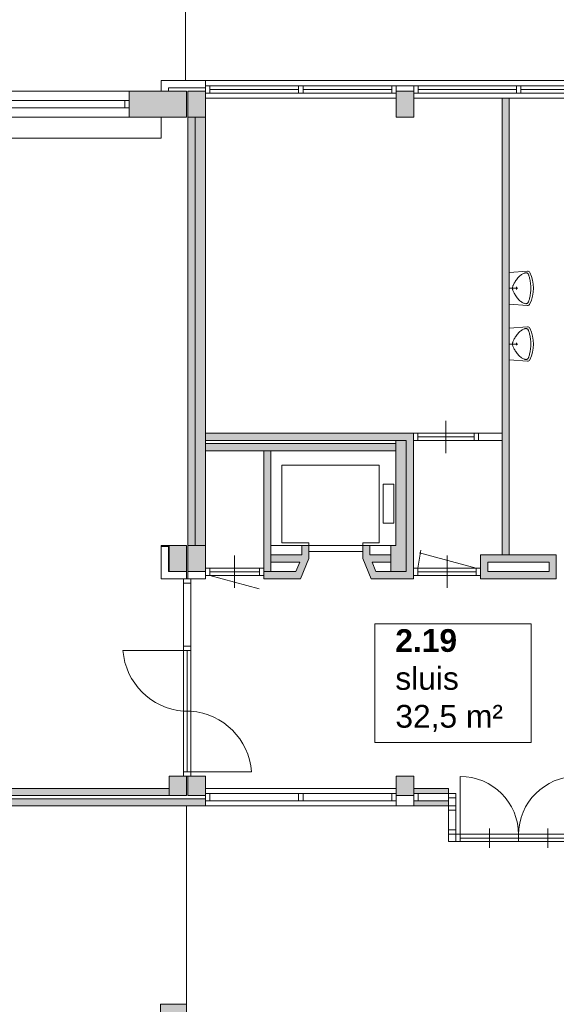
# Model space of a CAD drawing. Header units: millimetres. Extents: x 755778 to 1537169, y 90093 to 392038.
# Tile 88 of 134: x 1052639 to 1060907, y 345513 to 360677. Entities that reach past the tile are written whole.
import ezdxf

# ---------------------------------------------------------------- set-up
doc = ezdxf.new("R2010")
doc.units = ezdxf.units.MM
doc.linetypes.add('HIDDEN', pattern=[0.375, 0.25, -0.125])
doc.layers.add('NIV 2HB', color=7, linetype='Continuous', lineweight=0)
doc.layers.add('RUIMTEnr', color=7, linetype='Continuous', lineweight=5)
doc.layers.add('oppervlaktelijnen', color=6, linetype='Continuous', lineweight=35, plot=False)
doc.styles.get("Standard").update_dxf_attribs({"font": 'arial.ttf'})

msp = doc.modelspace()

# ---------------------------------------------------------------- hatches: boundary and pattern name
at = {"layer": 'NIV 2HB', "lineweight": 5, "true_color": 0x555d61}
h = msp.add_hatch(color=251, dxfattribs=at)
h.paths.add_polyline_path([(1072440.6, 359578.1), (1072710.6, 359578.1), (1072710.6, 359178.1), (1072440.6, 359178.1)])
h.paths.add_polyline_path([(1068940.6, 359578.1), (1069210.6, 359578.1), (1069210.6, 359178.1), (1068940.6, 359178.1)])
h.paths.add_polyline_path([(1065440.6, 359578.1), (1065710.6, 359578.1), (1065710.6, 359178.1), (1065440.6, 359178.1)])
h.paths.add_polyline_path([(1061940.6, 359578.1), (1062210.6, 359578.1), (1062210.6, 359178.1), (1061940.6, 359178.1)])
h.paths.add_polyline_path([(1058440.6, 359578.1), (1058710.6, 359578.1), (1058710.6, 359178.1), (1058440.6, 359178.1)])
h.paths.add_polyline_path([(1055230.6, 359578.1), (1055500.6, 359578.1), (1055500.6, 359178.1), (1055230.6, 359178.1)])
h.paths.add_polyline_path([(1051183.1, 359578.1), (1051968.1, 359578.1), (1051968.1, 359178.1), (1051183.1, 359178.1)])
h.paths.add_polyline_path([(1044460.6, 359578.1), (1048830.6, 359578.1), (1048830.6, 359178.1), (1044460.6, 359178.1)])
h.paths.add_polyline_path([(1048225.6, 359598.1), (1048225.6, 359928.1), (1047625.6, 359928.1), (1047625.6, 359598.1)])
h.paths.add_polyline_path([(1054325.6, 359578.1), (1055210.6, 359578.1), (1055210.6, 359178.1), (1054325.6, 359178.1)])
edge = h.paths.add_edge_path()
edge.add_line((1062134.6, 359111.1), (1062134.6, 359178.1))
edge = h.paths.add_edge_path()
edge.add_line((1062020.6, 359178.1), (1062020.6, 359111.1))
edge = h.paths.add_edge_path(flags=16)
edge.add_line((1062134.6, 359178.1), (1062020.6, 359178.1))
edge = h.paths.add_edge_path()
edge.add_line((1062134.6, 359111.1), (1062020.6, 359111.1))
h = msp.add_hatch(color=251, dxfattribs=at)
h.paths.add_polyline_path([(1093440.6, 359578.1), (1093710.6, 359578.1), (1093710.6, 359178.1), (1093440.6, 359178.1)])
h.paths.add_polyline_path([(1089940.6, 359578.1), (1090210.6, 359578.1), (1090210.6, 359178.1), (1089940.6, 359178.1)])
h.paths.add_polyline_path([(1086440.6, 359578.1), (1086710.6, 359578.1), (1086710.6, 359178.1), (1086440.6, 359178.1)])
h.paths.add_polyline_path([(1082940.6, 359578.1), (1083210.6, 359578.1), (1083210.6, 359178.1), (1082940.6, 359178.1)])
h.paths.add_polyline_path([(1079440.6, 359578.1), (1079710.6, 359578.1), (1079710.6, 359178.1), (1079440.6, 359178.1)])
h.paths.add_polyline_path([(1075940.6, 359578.1), (1076210.6, 359578.1), (1076210.6, 359178.1), (1075940.6, 359178.1)])
h.paths.add_polyline_path([(1072440.6, 359578.1), (1072710.6, 359578.1), (1072710.6, 359178.1), (1072440.6, 359178.1)])
h.paths.add_polyline_path([(1068940.6, 359578.1), (1069210.6, 359578.1), (1069210.6, 359178.1), (1068940.6, 359178.1)])
h.paths.add_polyline_path([(1065440.6, 359578.1), (1065710.6, 359578.1), (1065710.6, 359178.1), (1065440.6, 359178.1)])
h.paths.add_polyline_path([(1061940.6, 359578.1), (1062210.6, 359578.1), (1062210.6, 359178.1), (1061940.6, 359178.1)])
h.paths.add_polyline_path([(1058440.6, 359578.1), (1058710.6, 359578.1), (1058710.6, 359178.1), (1058440.6, 359178.1)])
h.paths.add_polyline_path([(1055230.6, 359578.1), (1055500.6, 359578.1), (1055500.6, 359178.1), (1055230.6, 359178.1)], flags=16)
h.paths.add_polyline_path([(1054940.6, 352578.1), (1055210.6, 352578.1), (1055210.6, 352178.1), (1054940.6, 352178.1)])
h.paths.add_polyline_path([(1061940.6, 352578.1), (1062210.6, 352578.1), (1062210.6, 352178.1), (1061940.6, 352178.1)])
h.paths.add_polyline_path([(1065440.6, 352578.1), (1065710.6, 352578.1), (1065710.6, 352178.1), (1065440.6, 352178.1)])
h.paths.add_polyline_path([(1068940.6, 352578.1), (1069210.6, 352578.1), (1069210.6, 352178.1), (1068940.6, 352178.1)])
h.paths.add_polyline_path([(1075940.6, 352578.1), (1076210.6, 352578.1), (1076210.6, 352178.1), (1075940.6, 352178.1)])
h.paths.add_polyline_path([(1072440.6, 352578.1), (1072710.6, 352578.1), (1072710.6, 352178.1), (1072440.6, 352178.1)])
h.paths.add_polyline_path([(1079440.6, 352578.1), (1079710.6, 352578.1), (1079710.6, 352178.1), (1079440.6, 352178.1)])
h.paths.add_polyline_path([(1082940.6, 352578.1), (1083210.6, 352578.1), (1083210.6, 352178.1), (1082940.6, 352178.1)])
h.paths.add_polyline_path([(1086440.6, 352578.1), (1086710.6, 352578.1), (1086710.6, 352178.1), (1086440.6, 352178.1)])
h.paths.add_polyline_path([(1089940.6, 352578.1), (1090210.6, 352578.1), (1090210.6, 352178.1), (1089940.6, 352178.1)])
h.paths.add_polyline_path([(1093440.6, 352578.1), (1093710.6, 352578.1), (1093710.6, 352178.1), (1093440.6, 352178.1)])
h.paths.add_polyline_path([(1054325.6, 359578.1), (1055210.6, 359578.1), (1055210.6, 359178.1), (1054325.6, 359178.1)])
h.paths.add_polyline_path([(1055340.6, 359178.1), (1055340.6, 352578.1), (1055500.6, 352578.1), (1055500.6, 352178.1), (1055230.6, 352178.1), (1055230.6, 359578.1), (1055500.6, 359578.1), (1055500.6, 359178.1)])
h.paths.add_polyline_path([(1058595.6, 354198.1), (1058595.6, 352178.1), (1058355.6, 352178.1), (1058355.6, 352578.1), (1058435.6, 352578.1), (1058435.6, 354198.1)])
edge = h.paths.add_edge_path()
edge.add_line((1062134.6, 359111.1), (1062134.6, 359178.1))
edge = h.paths.add_edge_path()
edge.add_line((1062020.6, 359178.1), (1062020.6, 359111.1))
edge = h.paths.add_edge_path(flags=16)
edge.add_line((1062134.6, 359178.1), (1062020.6, 359178.1))
edge = h.paths.add_edge_path()
edge.add_line((1062134.6, 359111.1), (1062020.6, 359111.1))
at = {"layer": 'NIV 2HB', "lineweight": 5}
for points in [[(1055210.6, 359578.1), (1054325.6, 359578.1), (1054325.6, 359178.1), (1055210.6, 359178.1)], [(1060070.6, 352433.1), (1060180.6, 352433.1), (1060180.6, 359468.1), (1060070.6, 359468.1)], [(1055340.6, 359178.1), (1055230.6, 359178.1), (1055230.6, 352578.1), (1055340.6, 352578.1)], [(1055500.6, 359178.1), (1055340.6, 359178.1), (1055340.6, 352578.1), (1055500.6, 352578.1)], [(1058705.6, 354308.1), (1055500.6, 354308.1), (1055500.6, 354198.1), (1058595.6, 354198.1), (1058595.6, 352178.1), (1058127.5, 352178.1), (1058067.4, 352323.1), (1058355.6, 352323.1), (1058355.6, 352433.1), (1058035.6, 352433.1), (1058035.6, 352578.1), (1057925.6, 352578.1), (1057925.6, 352378.1), (1058054.1, 352068.1), (1058705.6, 352068.1)], [(1051710.6, 348838.1), (1051710.6, 348728.1), (1054940.6, 348728.1), (1054940.6, 348838.1)], [(1059244.6, 348760.1), (1059244.6, 348838.1), (1058710.6, 348838.1), (1058710.6, 348760.1), (1058777.6, 348760.1)], [(1055500.6, 348678.1), (1048595, 348678.1), (1045625.6, 348678.1), (1045625.6, 348648.1), (1045625.6, 348568.1), (1048595, 348568.1), (1055500.6, 348568.1)], [(1058710.6, 348646.1), (1058710.6, 348568.1), (1059244.6, 348568.1), (1059244.6, 348646.1)]]:
    msp.add_hatch(color=7, dxfattribs=at).paths.add_polyline_path(points)
for points in [[(1058435.6, 354148.1), (1055500.6, 354148.1), (1055500.6, 354038.1), (1058435.6, 354038.1)], [(1058435.6, 352578.1), (1058355.6, 352578.1), (1058355.6, 352178.1), (1058595.6, 352178.1), (1058595.6, 354198.1), (1058435.6, 354198.1)], [(1056510.6, 354038.1), (1056400.6, 354038.1), (1056400.6, 352178.1), (1056510.6, 352178.1)], [(1057095.6, 352578.1), (1056985.6, 352578.1), (1056985.6, 352433.1), (1056510.6, 352433.1), (1056510.6, 352323.1), (1056953.7, 352323.1), (1056893.6, 352178.1), (1056400.6, 352178.1), (1056400.6, 352118.1), (1056400.6, 352068.1), (1056967.1, 352068.1), (1057095.6, 352378.1)]]:
    msp.add_hatch(color=7, dxfattribs=at).paths.add_polyline_path(points, flags=17)
h = msp.add_hatch(color=7, dxfattribs=at)
h.paths.add_polyline_path([(1059739.6, 352433.1), (1059739.6, 352232.1), (1059739.9, 352232.1), (1059739.9, 352118.1), (1059739.6, 352068.1), (1060906.6, 352068.1), (1060906.6, 352433.1)])
h.paths.add_polyline_path([(1060796.6, 352323.1), (1060796.6, 352178.1), (1059849.6, 352178.1), (1059849.6, 352323.1)], flags=16)
at = {"layer": 'NIV 2HB', "lineweight": 5, "true_color": 0x555d61}
h = msp.add_hatch(color=251, dxfattribs=at)
h.paths.add_polyline_path([(1046125.6, 335344.7), (1046525.6, 335344.7), (1046525.6, 335614.7), (1046125.6, 335614.7)])
h.paths.add_polyline_path([(1046125.6, 338243.1), (1046525.6, 338243.1), (1046525.6, 338513.1), (1046125.6, 338513.1)])
h.paths.add_polyline_path([(1046125.6, 341743.1), (1046525.6, 341743.1), (1046525.6, 342013.1), (1046125.6, 342013.1)])
h.paths.add_polyline_path([(1046125.6, 345243.1), (1046525.6, 345243.1), (1046525.6, 345513.1), (1046125.6, 345513.1)])
h.paths.add_polyline_path([(1046190.6, 348728.1), (1046460.6, 348728.1), (1046460.6, 349028.1), (1046190.6, 349028.1)])
h.paths.add_polyline_path([(1054810.6, 338243.1), (1055210.6, 338243.1), (1055210.6, 338513.1), (1054810.6, 338513.1)])
h.paths.add_polyline_path([(1054810.6, 341743.1), (1055210.6, 341743.1), (1055210.6, 342013.1), (1054810.6, 342013.1)])
h.paths.add_polyline_path([(1054810.6, 345243.1), (1055210.6, 345243.1), (1055210.6, 345513.1), (1054810.6, 345513.1)])
h.paths.add_polyline_path([(1054940.6, 348728.1), (1055210.6, 348728.1), (1055210.6, 349028.1), (1054940.6, 349028.1)])
h.paths.add_polyline_path([(1047940.6, 348728.1), (1048210.6, 348728.1), (1048210.6, 349028.1), (1047940.6, 349028.1)])
h.paths.add_polyline_path([(1051440.6, 348728.1), (1051710.6, 348728.1), (1051710.6, 349028.1), (1051440.6, 349028.1)])
h.paths.add_polyline_path([(1055230.6, 348728.1), (1055500.6, 348728.1), (1055500.6, 349028.1), (1055230.6, 349028.1)])
h.paths.add_polyline_path([(1058440.6, 348728.1), (1058710.6, 348728.1), (1058710.6, 349028.1), (1058440.6, 349028.1)])
h.paths.add_polyline_path([(1061940.6, 348728.1), (1062210.6, 348728.1), (1062210.6, 349028.1), (1061940.6, 349028.1)])
h.paths.add_polyline_path([(1065440.6, 348728.1), (1065710.6, 348728.1), (1065710.6, 349028.1), (1065440.6, 349028.1)])
h.paths.add_polyline_path([(1068940.6, 348728.1), (1069210.6, 348728.1), (1069210.6, 349028.1), (1068940.6, 349028.1)])
h.paths.add_polyline_path([(1072440.6, 348728.1), (1072710.6, 348728.1), (1072710.6, 349028.1), (1072440.6, 349028.1)])
h.paths.add_polyline_path([(1054810.6, 341743.1), (1054810.6, 342013.1), (1055210.6, 342013.1), (1055210.6, 341743.1)])
h.paths.add_polyline_path([(1054810.6, 345243.1), (1054810.6, 345513.1), (1055210.6, 345513.1), (1055210.6, 345243.1)])
h.paths.add_polyline_path([(1054810.6, 338243.1), (1054810.6, 338513.1), (1055210.6, 338513.1), (1055210.6, 338243.1)])
at = {"layer": 'NIV 2HB', "lineweight": 5}
h = msp.add_hatch(color=7, dxfattribs=at)
h.paths.add_polyline_path([(1054810.6, 338243.1), (1055210.6, 338243.1), (1055210.6, 338513.1), (1054810.6, 338513.1)])
h.paths.add_polyline_path([(1054810.6, 341743.1), (1055210.6, 341743.1), (1055210.6, 342013.1), (1054810.6, 342013.1)])
h.paths.add_polyline_path([(1054810.6, 345243.1), (1055210.6, 345243.1), (1055210.6, 345513.1), (1054810.6, 345513.1)])
h.paths.add_polyline_path([(1054810.6, 341743.1), (1054810.6, 342013.1), (1055210.6, 342013.1), (1055210.6, 341743.1)])
h.paths.add_polyline_path([(1054810.6, 345243.1), (1054810.6, 345513.1), (1055210.6, 345513.1), (1055210.6, 345243.1)])
h.paths.add_polyline_path([(1054810.6, 338243.1), (1054810.6, 338513.1), (1055210.6, 338513.1), (1055210.6, 338243.1)])
at = {"layer": 'NIV 2HB', "lineweight": 5, "true_color": 0x555d61}
h = msp.add_hatch(color=251, dxfattribs=at)
h.paths.add_polyline_path([(1054810.6, 345243.1), (1055210.6, 345243.1), (1055210.6, 345513.1), (1054810.6, 345513.1)])
h.paths.add_polyline_path([(1054810.6, 341743.1), (1055210.6, 341743.1), (1055210.6, 342013.1), (1054810.6, 342013.1)])
h.paths.add_polyline_path([(1054810.6, 338243.1), (1055210.6, 338243.1), (1055210.6, 338513.1), (1054810.6, 338513.1)])

# ---------------------------------------------------------------- linework, layer by layer
at = {"layer": 'NIV 2HB', "color": 253, "lineweight": 5, "true_color": 0x9ea0a1}
msp.add_line((1055195.6, 380933.1), (1055195.6, 359738.1), dxfattribs=at)
at = {"layer": 'NIV 2HB', "color": 7, "lineweight": 5}
for p, q in [((1055500.6, 359738.1), (1054820.6, 359738.1)), ((1054820.6, 359738.1), (1054820.6, 359578.1)), ((1055500.6, 359628.1), (1055500.6, 359738.1)), ((1055500.6, 359738.1), (1107440.6, 359738.1)), ((1054325.6, 359578.1), (1051968.1, 359578.1)), ((1054325.6, 359578.1), (1054325.6, 359178.1)), ((1054325.6, 359578.1), (1055210.6, 359578.1)), ((1054325.6, 359178.1), (1054325.6, 359578.1)), ((1054820.6, 359578.1), (1054930.6, 359578.1)), ((1054930.6, 359578.1), (1054930.6, 359628.1)), ((1054930.6, 359628.1), (1055500.6, 359628.1)), ((1055210.6, 359578.1), (1055210.6, 359178.1)), ((1055230.6, 359578.1), (1055500.6, 359578.1)), ((1055230.6, 359178.1), (1055230.6, 359578.1)), ((1055230.6, 352178.1), (1055230.6, 359578.1)), ((1055230.6, 359578.1), (1055500.6, 359578.1)), ((1055500.6, 359578.1), (1055500.6, 359178.1)), ((1055500.6, 359578.1), (1055500.6, 359178.1)), ((1056937.1, 359660.1), (1055567.6, 359660.1)), ((1056937.1, 359603.1), (1055567.6, 359603.1)), ((1056937.1, 359546.1), (1055567.6, 359546.1)), ((1058575.6, 359660.1), (1057004.1, 359660.1)), ((1058373.6, 359603.1), (1057004.1, 359603.1)), ((1058373.6, 359546.1), (1057004.1, 359546.1)), ((1058440.6, 359578.1), (1058710.6, 359578.1)), ((1058440.6, 359178.1), (1058440.6, 359578.1)), ((1060292.1, 359660.1), (1058575.6, 359660.1)), ((1058710.6, 359578.1), (1058710.6, 359178.1)), ((1060292.1, 359603.1), (1058777.6, 359603.1)), ((1060292.1, 359546.1), (1058777.6, 359546.1)), ((1061873.6, 359660.1), (1060359.1, 359660.1)), ((1061873.6, 359603.1), (1060359.1, 359603.1)), ((1061873.6, 359546.1), (1060359.1, 359546.1)), ((1052035.1, 359435.1), (1054258.6, 359435.1)), ((1054325.6, 359435.1), (1054258.6, 359435.1)), ((1054258.6, 359435.1), (1054258.6, 359321.1)), ((1054325.6, 359435.1), (1054325.6, 359321.1)), ((1055500.6, 359468.1), (1058440.6, 359468.1)), ((1058710.6, 359468.1), (1061940.6, 359468.1)), ((1060070.6, 352433.1), (1060070.6, 359468.1)), ((1060070.6, 359468.1), (1060180.6, 359468.1)), ((1060180.6, 359468.1), (1060180.6, 352433.1)), ((1054258.6, 359321.1), (1052035.1, 359321.1)), ((1054258.6, 359321.1), (1054325.6, 359321.1)), ((1054325.6, 359178.1), (1051968.1, 359178.1)), ((1055210.6, 359178.1), (1054325.6, 359178.1)), ((1054820.6, 358851.1), (1054820.6, 359178.1)), ((1055500.6, 359178.1), (1055230.6, 359178.1)), ((1055340.6, 359178.1), (1055340.6, 352578.1)), ((1055500.6, 359178.1), (1055340.6, 359178.1)), ((1055500.6, 352578.1), (1055500.6, 359178.1)), ((1058710.6, 359178.1), (1058440.6, 359178.1)), ((1054820.6, 358851.1), (1045885.6, 358851.1)), ((1059205.6, 354001.1), (1059205.6, 354501.1)), ((1058705.6, 354308.1), (1055500.6, 354308.1)), ((1055500.6, 354308.1), (1055500.6, 354198.1)), ((1058705.6, 352068.1), (1058705.6, 354308.1)), ((1059638.6, 354308.1), (1058772.6, 354308.1)), ((1059638.6, 354251.1), (1058772.6, 354251.1)), ((1059705.6, 354198.1), (1059705.6, 354308.1)), ((1059705.6, 354308.1), (1060070.6, 354308.1)), ((1060070.6, 354308.1), (1060070.6, 354198.1)), ((1055500.6, 354198.1), (1058595.6, 354198.1)), ((1055500.6, 354038.1), (1055500.6, 354148.1)), ((1055500.6, 354148.1), (1058435.6, 354148.1)), ((1058435.6, 352578.1), (1058435.6, 354198.1)), ((1058435.6, 354198.1), (1058595.6, 354198.1)), ((1058435.6, 354148.1), (1058435.6, 354038.1)), ((1058595.6, 354198.1), (1058595.6, 352178.1)), ((1058595.6, 354198.1), (1058595.6, 352178.1)), ((1059638.6, 354194.1), (1058772.6, 354194.1)), ((1060070.6, 354198.1), (1059705.6, 354198.1)), ((1058435.6, 354038.1), (1055500.6, 354038.1)), ((1056400.6, 354038.1), (1056510.6, 354038.1)), ((1056400.6, 352178.1), (1056400.6, 354038.1)), ((1056510.6, 354038.1), (1056510.6, 352178.1)), ((1058175.6, 353818.1), (1056675.6, 353818.1)), ((1056675.6, 353818.1), (1056675.6, 352618.1)), ((1058175.6, 352618.1), (1058175.6, 353818.1)), ((1058405.5, 353523.9), (1058238.4, 353523.9)), ((1058238.4, 353523.9), (1058238.4, 352924.5)), ((1058405.5, 352924.5), (1058405.5, 353523.9)), ((1058238.4, 352924.5), (1058405.5, 352924.5)), ((1054820.6, 352563.1), (1054820.6, 352578.1)), ((1054820.6, 352578.1), (1054940.6, 352578.1)), ((1054820.6, 352068.1), (1054820.6, 352563.1)), ((1054930.6, 352563.1), (1054820.6, 352563.1)), ((1054940.6, 352563.1), (1054820.6, 352563.1)), ((1054930.6, 352563.1), (1054930.6, 352178.1)), ((1054940.6, 352578.1), (1054940.6, 352563.1)), ((1054940.6, 352578.1), (1055210.6, 352578.1)), ((1054940.6, 352178.1), (1054940.6, 352578.1)), ((1054940.6, 352178.1), (1054940.6, 352578.1)), ((1054940.6, 352578.1), (1055210.6, 352578.1)), ((1055210.6, 352578.1), (1055210.6, 352178.1)), ((1055210.6, 352578.1), (1055210.6, 352178.1)), ((1055230.6, 352578.1), (1055500.6, 352578.1)), ((1055230.6, 352178.1), (1055230.6, 352578.1)), ((1055340.6, 352578.1), (1055500.6, 352578.1)), ((1055500.6, 352578.1), (1055500.6, 352178.1)), ((1055500.6, 352578.1), (1055500.6, 352178.1)), ((1056985.6, 352578.1), (1056510.6, 352578.1)), ((1056675.6, 352618.1), (1057095.6, 352618.1)), ((1057095.6, 352578.1), (1056985.6, 352578.1)), ((1056985.6, 352578.1), (1056985.6, 352433.1)), ((1057095.6, 352618.1), (1057095.6, 352578.1)), ((1057095.6, 352378.1), (1057095.6, 352578.1)), ((1057095.6, 352488.1), (1057095.6, 352578.1)), ((1057095.6, 352578.1), (1057925.6, 352578.1)), ((1057095.6, 352578.1), (1057925.6, 352578.1)), ((1057925.6, 352578.1), (1057925.6, 352618.1)), ((1057925.6, 352618.1), (1058175.6, 352618.1)), ((1058035.6, 352578.1), (1057925.6, 352578.1)), ((1057925.6, 352578.1), (1057925.6, 352378.1)), ((1057925.6, 352578.1), (1057925.6, 352488.1)), ((1058035.6, 352433.1), (1058035.6, 352578.1)), ((1058035.6, 352578.1), (1058355.6, 352578.1)), ((1058355.6, 352178.1), (1058355.6, 352578.1)), ((1058355.6, 352578.1), (1058435.6, 352578.1)), ((1055950.6, 351925.1), (1055950.6, 352425.1)), ((1056985.6, 352433.1), (1056510.6, 352433.1)), ((1056510.6, 352433.1), (1056510.6, 352323.1)), ((1057925.6, 352488.1), (1057095.6, 352488.1)), ((1058355.6, 352433.1), (1058035.6, 352433.1)), ((1058355.6, 352323.1), (1058355.6, 352433.1)), ((1058772.9, 352232.1), (1058821.6, 352508)), ((1059672.9, 352232.1), (1058800.7, 352465.8)), ((1059222.9, 351925.1), (1059222.9, 352425.1)), ((1059739.6, 352068.1), (1059739.6, 352433.1)), ((1059739.6, 352433.1), (1060906.6, 352433.1)), ((1060180.6, 352433.1), (1060070.6, 352433.1)), ((1060906.6, 352433.1), (1060906.6, 352068.1)), ((1056510.6, 352323.1), (1056953.7, 352323.1)), ((1056953.7, 352323.1), (1056893.6, 352178.1)), ((1056967.1, 352068.1), (1057095.6, 352378.1)), ((1057925.6, 352378.1), (1058054.1, 352068.1)), ((1058127.5, 352178.1), (1058067.4, 352323.1)), ((1058067.4, 352323.1), (1058355.6, 352323.1)), ((1059849.6, 352178.1), (1059849.6, 352323.1)), ((1059849.6, 352323.1), (1060796.6, 352323.1)), ((1060796.6, 352323.1), (1060796.6, 352178.1)), ((1054930.6, 352178.1), (1055210.6, 352178.1)), ((1055210.6, 352178.1), (1054940.6, 352178.1)), ((1055210.6, 352178.1), (1054940.6, 352178.1)), ((1055210.6, 352178.1), (1055210.6, 352068.1)), ((1055500.6, 352178.1), (1055230.6, 352178.1)), ((1055500.6, 352178.1), (1055230.6, 352178.1)), ((1055230.6, 352068.1), (1055230.6, 352178.1)), ((1055230.6, 352178.1), (1055500.6, 352178.1)), ((1055500.6, 352178.1), (1055500.6, 352068.1)), ((1056333.6, 352232.1), (1055567.6, 352232.1)), ((1056333.6, 352175.1), (1055567.6, 352175.1)), ((1055567.6, 352118.1), (1056329.1, 351914)), ((1056333.6, 352118.1), (1055567.6, 352118.1)), ((1056400.6, 352178.1), (1056400.6, 352068.1)), ((1056893.6, 352178.1), (1056400.6, 352178.1)), ((1056510.6, 352178.1), (1056400.6, 352178.1)), ((1058595.6, 352178.1), (1058127.5, 352178.1)), ((1058595.6, 352178.1), (1058355.6, 352178.1)), ((1059672.9, 352232.1), (1058772.9, 352232.1)), ((1059672.9, 352175.1), (1058772.9, 352175.1)), ((1059672.9, 352118.1), (1058772.9, 352118.1)), ((1060796.6, 352178.1), (1059849.6, 352178.1)), ((1055210.6, 352068.1), (1054820.6, 352068.1)), ((1055500.6, 352068.1), (1055230.6, 352068.1)), ((1056400.6, 352068.1), (1056967.1, 352068.1)), ((1058054.1, 352068.1), (1058705.6, 352068.1)), ((1060906.6, 352068.1), (1059739.6, 352068.1)), ((1055210.6, 349028.1), (1054940.6, 349028.1)), ((1054940.6, 349028.1), (1054940.6, 348728.1)), ((1055210.6, 348728.1), (1055210.6, 349028.1)), ((1055500.6, 349028.1), (1055230.6, 349028.1)), ((1055230.6, 349028.1), (1055230.6, 348728.1)), ((1055500.6, 348728.1), (1055500.6, 349028.1)), ((1058710.6, 349028.1), (1058440.6, 349028.1)), ((1058440.6, 349028.1), (1058440.6, 348728.1)), ((1058710.6, 348728.1), (1058710.6, 349028.1)), ((1059425.6, 348123.1), (1059425.6, 349023.1)), ((1055500.6, 348838.1), (1058440.6, 348838.1)), ((1058710.6, 348838.1), (1059244.6, 348838.1)), ((1054940.6, 348728.1), (1055210.6, 348728.1)), ((1055230.6, 348728.1), (1055500.6, 348728.1)), ((1058373.6, 348646.1), (1055500.6, 348646.1)), ((1056937.1, 348760.1), (1055567.6, 348760.1)), ((1058373.6, 348760.1), (1057004.1, 348760.1)), ((1058440.6, 348728.1), (1058710.6, 348728.1)), ((1059244.6, 348646.1), (1058710.6, 348646.1)), ((1059244.6, 348760.1), (1058777.6, 348760.1)), ((1059244.6, 348693.1), (1059244.6, 348760.1)), ((1059244.6, 348760.1), (1059358.6, 348760.1)), ((1059244.6, 348018.1), (1059244.6, 348760.1)), ((1059244.6, 348760.1), (1059358.6, 348760.1)), ((1059358.6, 348693.1), (1059244.6, 348693.1)), ((1059358.6, 348760.1), (1059358.6, 348693.1)), ((1059358.6, 348760.1), (1059358.6, 348018.1)), ((1055500.6, 348568.1), (1058575.6, 348568.1)), ((1058575.6, 348568.1), (1059244.6, 348568.1)), ((1059244.6, 348501.1), (1059244.6, 348568.1)), ((1059244.6, 348568.1), (1059358.6, 348568.1)), ((1059358.6, 348501.1), (1059244.6, 348501.1)), ((1059358.6, 348568.1), (1059358.6, 348501.1)), ((1059244.6, 348132.1), (1059244.6, 348199.1)), ((1059244.6, 348199.1), (1059358.6, 348199.1)), ((1059358.6, 348199.1), (1059358.6, 348132.1)), ((1059875.6, 348073.1), (1059875.6, 348223.1)), ((1059875.6, 348223.1), (1059875.6, 347923.1)), ((1060775.6, 348073.1), (1060775.6, 348223.1)), ((1060775.6, 348223.1), (1060775.6, 347923.1)), ((1059358.6, 348132.1), (1059244.6, 348132.1)), ((1059358.6, 348018.1), (1059244.6, 348018.1)), ((1059358.6, 348018.1), (1059358.6, 348132.1)), ((1059358.6, 348132.1), (1059425.6, 348132.1)), ((1059425.6, 348018.1), (1059358.6, 348018.1)), ((1059425.6, 348132.1), (1061225.6, 348132.1)), ((1059425.6, 348132.1), (1059425.6, 348018.1)), ((1059425.6, 348023.1), (1059425.6, 348123.1)), ((1059425.6, 348123.1), (1059425.6, 348073.1)), ((1059425.6, 348073.1), (1059875.6, 348073.1)), ((1059425.6, 348018.1), (1061225.6, 348018.1)), ((1059875.6, 347923.1), (1059875.6, 348073.1)), ((1059875.6, 348073.1), (1060325.6, 348073.1)), ((1060325.6, 348073.1), (1060325.6, 348123.1)), ((1060325.6, 348123.1), (1060325.6, 348023.1)), ((1060325.6, 348073.1), (1060325.6, 348123.1)), ((1060325.6, 348123.1), (1060325.6, 348023.1)), ((1060775.6, 348073.1), (1060325.6, 348073.1)), ((1061225.6, 348073.1), (1060775.6, 348073.1)), ((1060775.6, 347923.1), (1060775.6, 348073.1)), ((1055210.6, 345513.1), (1054810.6, 345513.1)), ((1054810.6, 345513.1), (1054810.6, 345243.1)), ((1054810.6, 345243.1), (1054810.6, 345513.1)), ((1054810.6, 345513.1), (1055210.6, 345513.1)), ((1055210.6, 345243.1), (1055210.6, 345513.1)), ((1055210.6, 345513.1), (1055210.6, 345243.1))]:
    msp.add_line(p, q, dxfattribs=at)
at = {"layer": 'NIV 2HB', "color": 7, "linetype": 'ByBlock', "lineweight": 5}
for p, q in [((1055567.6, 359660.1), (1055500.6, 359660.1)), ((1055500.6, 359660.1), (1055500.6, 359546.1)), ((1055500.6, 359546.1), (1055567.6, 359546.1)), ((1055567.6, 359660.1), (1055567.6, 359546.1)), ((1057004.1, 359660.1), (1056937.1, 359660.1)), ((1056937.1, 359660.1), (1056937.1, 359546.1)), ((1056937.1, 359546.1), (1057004.1, 359546.1)), ((1057004.1, 359660.1), (1057004.1, 359546.1)), ((1058440.6, 359660.1), (1058373.6, 359660.1)), ((1058373.6, 359660.1), (1058373.6, 359546.1)), ((1058373.6, 359546.1), (1058440.6, 359546.1)), ((1058440.6, 359660.1), (1058440.6, 359546.1)), ((1058777.6, 359660.1), (1058710.6, 359660.1)), ((1058710.6, 359660.1), (1058710.6, 359546.1)), ((1058710.6, 359546.1), (1058777.6, 359546.1)), ((1058777.6, 359660.1), (1058777.6, 359546.1)), ((1060359.1, 359660.1), (1060292.1, 359660.1)), ((1060292.1, 359660.1), (1060292.1, 359546.1)), ((1060292.1, 359546.1), (1060359.1, 359546.1)), ((1060359.1, 359660.1), (1060359.1, 359546.1)), ((1060180.6, 356784.2), (1060460.3, 356806.5)), ((1060180.6, 356298), (1060180.6, 356784.2)), ((1060273.4, 356644.8), (1060282.2, 356658.7)), ((1060282.2, 356658.7), (1060291.6, 356672.6)), ((1060291.6, 356672.6), (1060301.7, 356686.4)), ((1060301.7, 356686.4), (1060312.2, 356699.8)), ((1060312.2, 356699.8), (1060323.2, 356712.4)), ((1060323.2, 356712.4), (1060334.5, 356724)), ((1060334.5, 356724), (1060346, 356734.4)), ((1060346, 356734.4), (1060357.7, 356743.5)), ((1060357.7, 356743.5), (1060369.3, 356751.5)), ((1060369.3, 356751.5), (1060380.7, 356758.3)), ((1060380.7, 356758.3), (1060391.7, 356764)), ((1060391.7, 356764), (1060402.3, 356768.8)), ((1060402.3, 356768.8), (1060412.1, 356772.6)), ((1060412.1, 356772.6), (1060421.1, 356775.5)), ((1060421.1, 356775.5), (1060429.2, 356777.5)), ((1060429.2, 356777.5), (1060436.4, 356778.7)), ((1060436.4, 356778.7), (1060442.8, 356779)), ((1060442.8, 356779), (1060448.5, 356778.5)), ((1060448.5, 356778.5), (1060453.7, 356777.1)), ((1060453.7, 356777.1), (1060458.4, 356774.8)), ((1060458.4, 356774.8), (1060462.8, 356771.6)), ((1060462.8, 356771.6), (1060466.9, 356767.6)), ((1060466.9, 356767.6), (1060470.8, 356762.6)), ((1060470.8, 356762.6), (1060474.7, 356756.6)), ((1060474.7, 356756.6), (1060478.4, 356749.5)), ((1060478.4, 356749.5), (1060482, 356741.2)), ((1060482, 356741.2), (1060485.6, 356731.6)), ((1060485.6, 356731.6), (1060489.1, 356720.7)), ((1060489.1, 356720.7), (1060492.6, 356708.3)), ((1060492.6, 356708.3), (1060496.1, 356694.4)), ((1060496.1, 356694.4), (1060499.5, 356678.8)), ((1060499.5, 356678.8), (1060502.9, 356661.8)), ((1060502.9, 356661.8), (1060506, 356643.6)), ((1060180.6, 356541.1), (1060315.8, 356541.1)), ((1060231.2, 356541.1), (1060231.6, 356549.5)), ((1060231.6, 356532.7), (1060231.2, 356541.1)), ((1060231.6, 356549.5), (1060232.9, 356558.1)), ((1060232.9, 356524.2), (1060231.6, 356532.7)), ((1060232.9, 356558.1), (1060234.9, 356566.8)), ((1060234.9, 356515.4), (1060232.9, 356524.2)), ((1060234.9, 356566.8), (1060237.8, 356576)), ((1060237.8, 356506.2), (1060234.9, 356515.4)), ((1060237.8, 356576), (1060241.6, 356585.6)), ((1060241.6, 356496.6), (1060237.8, 356506.2)), ((1060241.6, 356585.6), (1060246.2, 356595.9)), ((1060246.2, 356595.9), (1060251.7, 356606.9)), ((1060251.7, 356606.9), (1060258, 356618.7)), ((1060258, 356618.7), (1060265.3, 356631.4)), ((1060265.3, 356631.4), (1060273.4, 356644.8)), ((1060292.7, 356521.3), (1060292.7, 356560.9)), ((1060506, 356643.6), (1060508.8, 356624.3)), ((1060508.8, 356624.3), (1060511.1, 356604.2)), ((1060511.1, 356604.2), (1060513, 356583.5)), ((1060513, 356583.5), (1060514.1, 356562.4)), ((1060514.1, 356519.8), (1060513, 356498.7)), ((1060514.1, 356562.4), (1060514.5, 356541.1)), ((1060514.5, 356541.1), (1060514.1, 356519.8)), ((1060246.2, 356486.3), (1060241.6, 356496.6)), ((1060251.7, 356475.4), (1060246.2, 356486.3)), ((1060258, 356463.5), (1060251.7, 356475.4)), ((1060265.3, 356450.8), (1060258, 356463.5)), ((1060273.4, 356437.4), (1060265.3, 356450.8)), ((1060282.2, 356423.5), (1060273.4, 356437.4)), ((1060291.6, 356409.6), (1060282.2, 356423.5)), ((1060301.7, 356395.8), (1060291.6, 356409.6)), ((1060312.2, 356382.4), (1060301.7, 356395.8)), ((1060323.2, 356369.8), (1060312.2, 356382.4)), ((1060334.5, 356358.2), (1060323.2, 356369.8)), ((1060346, 356347.8), (1060334.5, 356358.2)), ((1060489.1, 356361.5), (1060485.6, 356350.6)), ((1060492.6, 356373.9), (1060489.1, 356361.5)), ((1060496.1, 356387.9), (1060492.6, 356373.9)), ((1060499.5, 356403.4), (1060496.1, 356387.9)), ((1060502.9, 356420.4), (1060499.5, 356403.4)), ((1060506, 356438.6), (1060502.9, 356420.4)), ((1060508.8, 356457.9), (1060506, 356438.6)), ((1060511.1, 356478), (1060508.8, 356457.9)), ((1060513, 356498.7), (1060511.1, 356478)), ((1060180.6, 356298), (1060460.3, 356275.7)), ((1060357.7, 356338.7), (1060346, 356347.8)), ((1060369.3, 356330.7), (1060357.7, 356338.7)), ((1060380.7, 356323.9), (1060369.3, 356330.7)), ((1060391.7, 356318.2), (1060380.7, 356323.9)), ((1060402.3, 356313.4), (1060391.7, 356318.2)), ((1060412.1, 356309.6), (1060402.3, 356313.4)), ((1060421.1, 356306.7), (1060412.1, 356309.6)), ((1060429.2, 356304.7), (1060421.1, 356306.7)), ((1060436.4, 356303.5), (1060429.2, 356304.7)), ((1060442.8, 356303.2), (1060436.4, 356303.5)), ((1060448.5, 356303.7), (1060442.8, 356303.2)), ((1060453.7, 356305.1), (1060448.5, 356303.7)), ((1060458.4, 356307.4), (1060453.7, 356305.1)), ((1060462.8, 356310.6), (1060458.4, 356307.4)), ((1060466.9, 356314.6), (1060462.8, 356310.6)), ((1060470.8, 356319.6), (1060466.9, 356314.6)), ((1060474.7, 356325.6), (1060470.8, 356319.6)), ((1060478.4, 356332.7), (1060474.7, 356325.6)), ((1060482, 356341), (1060478.4, 356332.7)), ((1060485.6, 356350.6), (1060482, 356341)), ((1060180.6, 355925.3), (1060460.3, 355947.5)), ((1060180.6, 355439), (1060180.6, 355925.3)), ((1060369.3, 355892.5), (1060380.7, 355899.3)), ((1060380.7, 355899.3), (1060391.7, 355905.1)), ((1060391.7, 355905.1), (1060402.3, 355909.8)), ((1060402.3, 355909.8), (1060412.1, 355913.6)), ((1060412.1, 355913.6), (1060421.1, 355916.5)), ((1060421.1, 355916.5), (1060429.2, 355918.6)), ((1060429.2, 355918.6), (1060436.4, 355919.7)), ((1060436.4, 355919.7), (1060442.8, 355920.1)), ((1060442.8, 355920.1), (1060448.5, 355919.6)), ((1060448.5, 355919.6), (1060453.7, 355918.2)), ((1060453.7, 355918.2), (1060458.4, 355915.9)), ((1060458.4, 355915.9), (1060462.8, 355912.7)), ((1060462.8, 355912.7), (1060466.9, 355908.6)), ((1060466.9, 355908.6), (1060470.8, 355903.6)), ((1060470.8, 355903.6), (1060474.7, 355897.6)), ((1060246.2, 355736.9), (1060251.7, 355747.9)), ((1060251.7, 355747.9), (1060258, 355759.7)), ((1060258, 355759.7), (1060265.3, 355772.5)), ((1060265.3, 355772.5), (1060273.4, 355785.9)), ((1060273.4, 355785.9), (1060282.2, 355799.7)), ((1060282.2, 355799.7), (1060291.6, 355813.7)), ((1060291.6, 355813.7), (1060301.7, 355827.5)), ((1060301.7, 355827.5), (1060312.2, 355840.8)), ((1060312.2, 355840.8), (1060323.2, 355853.5)), ((1060323.2, 355853.5), (1060334.5, 355865.1)), ((1060334.5, 355865.1), (1060346, 355875.4)), ((1060346, 355875.4), (1060357.7, 355884.6)), ((1060357.7, 355884.6), (1060369.3, 355892.5)), ((1060474.7, 355897.6), (1060478.4, 355890.5)), ((1060478.4, 355890.5), (1060482, 355882.2)), ((1060482, 355882.2), (1060485.6, 355872.7)), ((1060485.6, 355872.7), (1060489.1, 355861.7)), ((1060489.1, 355861.7), (1060492.6, 355849.3)), ((1060492.6, 355849.3), (1060496.1, 355835.4)), ((1060496.1, 355835.4), (1060499.5, 355819.8)), ((1060499.5, 355819.8), (1060502.9, 355802.9)), ((1060502.9, 355802.9), (1060506, 355784.6)), ((1060506, 355784.6), (1060508.8, 355765.4)), ((1060508.8, 355765.4), (1060511.1, 355745.3)), ((1060180.6, 355682.2), (1060315.8, 355682.2)), ((1060231.2, 355682.2), (1060231.6, 355690.6)), ((1060231.6, 355673.7), (1060231.2, 355682.2)), ((1060231.6, 355690.6), (1060232.9, 355699.1)), ((1060232.9, 355665.2), (1060231.6, 355673.7)), ((1060232.9, 355699.1), (1060234.9, 355707.9)), ((1060234.9, 355656.4), (1060232.9, 355665.2)), ((1060234.9, 355707.9), (1060237.8, 355717)), ((1060237.8, 355647.3), (1060234.9, 355656.4)), ((1060237.8, 355717), (1060241.6, 355726.7)), ((1060241.6, 355637.6), (1060237.8, 355647.3)), ((1060241.6, 355726.7), (1060246.2, 355736.9)), ((1060246.2, 355627.4), (1060241.6, 355637.6)), ((1060251.7, 355616.4), (1060246.2, 355627.4)), ((1060258, 355604.6), (1060251.7, 355616.4)), ((1060265.3, 355591.8), (1060258, 355604.6)), ((1060292.7, 355662.4), (1060292.7, 355701.9)), ((1060508.8, 355598.9), (1060506, 355579.7)), ((1060511.1, 355619), (1060508.8, 355598.9)), ((1060511.1, 355745.3), (1060513, 355724.6)), ((1060513, 355639.7), (1060511.1, 355619)), ((1060513, 355724.6), (1060514.1, 355703.5)), ((1060514.1, 355660.8), (1060513, 355639.7)), ((1060514.1, 355703.5), (1060514.5, 355682.2)), ((1060514.5, 355682.2), (1060514.1, 355660.8)), ((1060273.4, 355578.4), (1060265.3, 355591.8)), ((1060282.2, 355564.6), (1060273.4, 355578.4)), ((1060291.6, 355550.6), (1060282.2, 355564.6)), ((1060301.7, 355536.8), (1060291.6, 355550.6)), ((1060312.2, 355523.5), (1060301.7, 355536.8)), ((1060323.2, 355510.8), (1060312.2, 355523.5)), ((1060334.5, 355499.2), (1060323.2, 355510.8)), ((1060346, 355488.9), (1060334.5, 355499.2)), ((1060357.7, 355479.7), (1060346, 355488.9)), ((1060369.3, 355471.8), (1060357.7, 355479.7)), ((1060380.7, 355465), (1060369.3, 355471.8)), ((1060391.7, 355459.2), (1060380.7, 355465)), ((1060402.3, 355454.5), (1060391.7, 355459.2)), ((1060412.1, 355450.7), (1060402.3, 355454.5)), ((1060421.1, 355447.8), (1060412.1, 355450.7)), ((1060429.2, 355445.7), (1060421.1, 355447.8)), ((1060436.4, 355444.6), (1060429.2, 355445.7)), ((1060442.8, 355444.2), (1060436.4, 355444.6)), ((1060448.5, 355444.7), (1060442.8, 355444.2)), ((1060453.7, 355446.1), (1060448.5, 355444.7)), ((1060458.4, 355448.4), (1060453.7, 355446.1)), ((1060462.8, 355451.6), (1060458.4, 355448.4)), ((1060466.9, 355455.7), (1060462.8, 355451.6)), ((1060470.8, 355460.7), (1060466.9, 355455.7)), ((1060474.7, 355466.7), (1060470.8, 355460.7)), ((1060478.4, 355473.8), (1060474.7, 355466.7)), ((1060482, 355482.1), (1060478.4, 355473.8)), ((1060485.6, 355491.6), (1060482, 355482.1)), ((1060489.1, 355502.6), (1060485.6, 355491.6)), ((1060492.6, 355515), (1060489.1, 355502.6)), ((1060496.1, 355528.9), (1060492.6, 355515)), ((1060499.5, 355544.5), (1060496.1, 355528.9)), ((1060502.9, 355561.4), (1060499.5, 355544.5)), ((1060506, 355579.7), (1060502.9, 355561.4)), ((1060180.6, 355439), (1060460.3, 355416.8)), ((1058772.6, 354308.1), (1058705.6, 354308.1)), ((1058705.6, 354308.1), (1058705.6, 354194.1)), ((1058772.6, 354308.1), (1058772.6, 354194.1)), ((1059705.6, 354308.1), (1059638.6, 354308.1)), ((1059638.6, 354308.1), (1059638.6, 354194.1)), ((1059705.6, 354308.1), (1059705.6, 354194.1)), ((1058705.6, 354194.1), (1058772.6, 354194.1)), ((1059638.6, 354194.1), (1059705.6, 354194.1)), ((1055567.6, 352232.1), (1055500.6, 352232.1)), ((1055500.6, 352232.1), (1055500.6, 352118.1)), ((1055500.6, 352118.1), (1055567.6, 352118.1)), ((1055567.6, 352232.1), (1055567.6, 352118.1)), ((1056400.6, 352232.1), (1056333.6, 352232.1)), ((1056333.6, 352232.1), (1056333.6, 352118.1)), ((1056333.6, 352118.1), (1056400.6, 352118.1)), ((1056400.6, 352232.1), (1056400.6, 352118.1)), ((1058772.9, 352232.1), (1058705.9, 352232.1)), ((1058705.9, 352232.1), (1058705.9, 352118.1)), ((1058705.9, 352118.1), (1058772.9, 352118.1)), ((1058772.9, 352232.1), (1058772.9, 352118.1)), ((1059739.9, 352232.1), (1059672.9, 352232.1)), ((1059672.9, 352232.1), (1059672.9, 352118.1)), ((1059672.9, 352118.1), (1059739.9, 352118.1)), ((1059739.9, 352232.1), (1059739.9, 352118.1)), ((1058440.6, 348838.1), (1058440.6, 348568.1)), ((1058710.6, 348838.1), (1058710.6, 348568.1)), ((1059244.6, 348838.1), (1059244.6, 348568.1)), ((1055567.6, 348760.1), (1055500.6, 348760.1)), ((1055500.6, 348760.1), (1055500.6, 348646.1)), ((1055500.6, 348646.1), (1055567.6, 348646.1)), ((1055567.6, 348760.1), (1055567.6, 348646.1)), ((1057004.1, 348760.1), (1056937.1, 348760.1)), ((1056937.1, 348760.1), (1056937.1, 348646.1)), ((1056937.1, 348646.1), (1057004.1, 348646.1)), ((1057004.1, 348760.1), (1057004.1, 348646.1)), ((1058440.6, 348760.1), (1058373.6, 348760.1)), ((1058373.6, 348760.1), (1058373.6, 348646.1)), ((1058373.6, 348646.1), (1058440.6, 348646.1)), ((1058777.6, 348760.1), (1058710.6, 348760.1)), ((1058710.6, 348760.1), (1058710.6, 348646.1)), ((1058710.6, 348646.1), (1058777.6, 348646.1)), ((1058777.6, 348760.1), (1058777.6, 348646.1))]:
    msp.add_line(p, q, dxfattribs=at)
at = {"layer": 'NIV 2HB', "color": 7}
for p, q in [((1055163.6, 352068.1), (1055277.6, 352068.1)), ((1055163.6, 352001.1), (1055163.6, 352068.1)), ((1055163.6, 352001.1), (1055277.6, 352001.1)), ((1055163.6, 351028.1), (1055163.6, 352001.1)), ((1055277.6, 352001.1), (1055163.6, 352001.1)), ((1055277.6, 352068.1), (1055277.6, 352001.1)), ((1055277.6, 352001.1), (1055277.6, 351028.1)), ((1055163.6, 350961.1), (1054230.6, 350961.1)), ((1055277.6, 351028.1), (1055163.6, 351028.1)), ((1055163.6, 351028.1), (1055277.6, 351028.1)), ((1055163.6, 350961.1), (1055163.6, 351028.1)), ((1055277.6, 350961.1), (1055163.6, 350961.1)), ((1055163.6, 350961.1), (1055163.6, 349095.1)), ((1055277.6, 350961.1), (1055163.6, 350961.1)), ((1055220.6, 350961.1), (1055220.6, 349095.1)), ((1055277.6, 351028.1), (1055277.6, 350961.1)), ((1055277.6, 349095.1), (1055277.6, 350961.1)), ((1055163.6, 350028.1), (1055277.6, 350028.1)), ((1055163.6, 349095.1), (1055277.6, 349095.1)), ((1055163.6, 349095.1), (1055277.6, 349095.1)), ((1055163.6, 349028.1), (1055163.6, 349095.1)), ((1055277.6, 349095.1), (1055277.6, 349028.1)), ((1055277.6, 349095.1), (1056210.6, 349095.1)), ((1055277.6, 349028.1), (1055163.6, 349028.1))]:
    msp.add_line(p, q, dxfattribs=at)
at = {"layer": 'NIV 2HB', "color": 7, "linetype": 'Continuous', "lineweight": 5}
for p, q in [((1054940.6, 348838.1), (1051710.6, 348838.1)), ((1054940.6, 348728.1), (1054940.6, 348838.1)), ((1048595, 348678.1), (1055500.6, 348678.1)), ((1051710.6, 348728.1), (1054940.6, 348728.1)), ((1055500.6, 348678.1), (1055500.6, 348568.1)), ((1055500.6, 348568.1), (1048595, 348568.1))]:
    msp.add_line(p, q, dxfattribs=at)
at = {"layer": 'NIV 2HB', "color": 7, "linetype": 'HIDDEN', "lineweight": 5}
msp.add_line((1055210.6, 348568.1), (1055210.6, 338513.1), dxfattribs=at)
at = {"layer": 'NIV 2HB', "color": 7, "linetype": 'ByBlock', "lineweight": 5}
for centre, radius, start, end in [((1060463.6, 356766.1), 40.5, 24.64464, 94.54311), ((1059973.2, 356541.1), 580, 335.35536, 24.64464), ((1060463.6, 356316.2), 40.5, 265.45689, 335.35536), ((1060463.6, 355907.1), 40.5, 24.64464, 94.54311), ((1059973.2, 355682.2), 580, 335.35536, 24.64464), ((1060463.6, 355457.2), 40.5, 265.45689, 335.35536)]:
    msp.add_arc(centre, radius, start, end, dxfattribs=at)
at = {"layer": 'NIV 2HB', "color": 7}
for centre, start, end in [((1055240.3, 351037.8), 184.34553, 265.65447), ((1055200.8, 349018.4), 4.34553, 85.65447)]:
    msp.add_arc(centre, 1012.6, start, end, dxfattribs=at)
at = {"layer": 'NIV 2HB', "color": 7, "lineweight": 5}
for centre, start, end in [((1059425.6, 348123.1), 0, 90), ((1061225.6, 348123.1), 90, 180)]:
    msp.add_arc(centre, 900, start, end, dxfattribs=at)
at = {"layer": 'oppervlaktelijnen', "lineweight": 5}
msp.add_lwpolyline([(1046268.6, 348568.1), (1055210.6, 348568.1), (1055210.6, 338513.1), (1046268.6, 338513.1)], close=True, dxfattribs=at)
at = {"layer": 'RUIMTEnr', "lineweight": 5}
msp.add_lwpolyline([(1058109.1, 351373.7), (1060518.7, 351373.7), (1060518.7, 349544), (1058109.1, 349544)], close=True, dxfattribs=at)

# ---------------------------------------------------------------- texts
at = {"layer": 'RUIMTEnr', "lineweight": 5, "insert": (1058426.6, 350499.4), "char_height": 350, "attachment_point": 4, "rotation": 0.04243}
msp.add_mtext_dynamic_manual_height_columns('{\\fArial|b1|i0|c0|p34;2.19\\P}sluis\\P32,5 m²', width=2951.731, gutter_width=121.2, heights=[0], dxfattribs=at)

doc.saveas('drawing.dxf')
